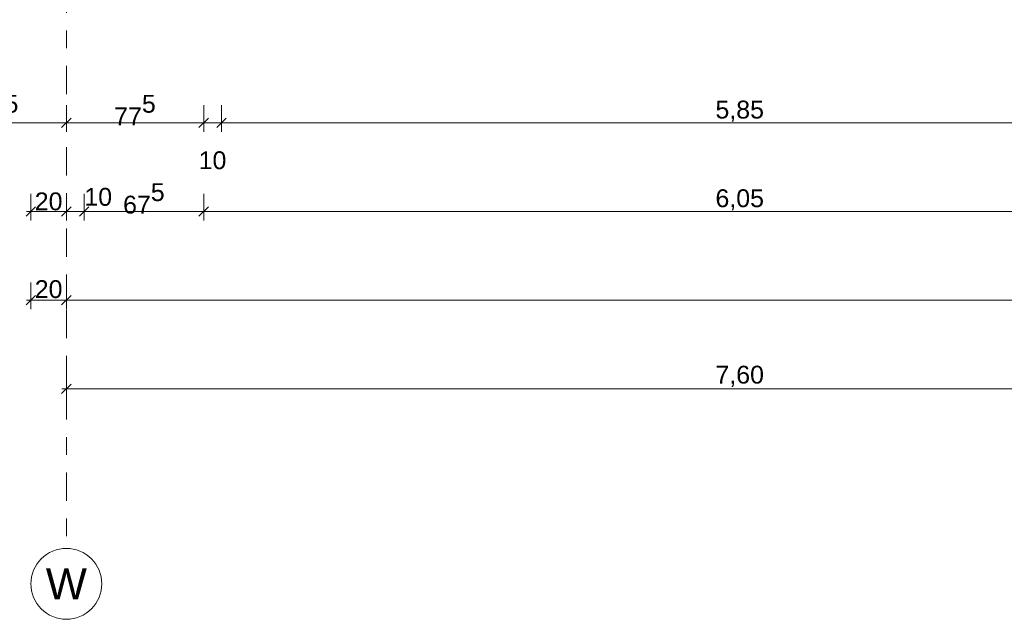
# Model space of a CAD drawing. Header units: metres. Extents: x -273 to 6, y -183 to 13.
# Tile 15 of 256: x -175.68 to -170.13, y -46.57 to -43.19. Entities that reach past the tile are written whole.
import ezdxf

# ---------------------------------------------------------------- set-up
doc = ezdxf.new("R2010")
doc.units = ezdxf.units.M
doc.header["$LTSCALE"] = 0.05
doc.header["$PDMODE"] = 1
doc.header["$PDSIZE"] = -2
doc.linetypes.add('Linienart-53', pattern=[5.291531, 3.175, -1.058062, 0.352704, -0.705764])
doc.layers.get('0').update_dxf_attribs({"lineweight": 25})
doc.layers.add('70 -71 Achsen- 1 Gebäudeachsen', color=7, linetype='Linienart-53', lineweight=18)
doc.layers.add('Keine', color=7, linetype='Continuous', lineweight=9)
doc.layers.add('70 -76 Bemaßung- 2 Allgemein', color=7, linetype='Continuous', lineweight=5, true_color=0x6666cc)
doc.styles.add('Arial', font='arial.ttf')
doc.dimstyles.new('k+k_klein', dxfattribs={"dimtxt": 0.100689, "dimasz": 0.05302, "dimexe": 0.05, "dimexo": 0.15, "dimgap": 0.005, "dimtad": 1, "dimdec": 3, "dimtxsty": 'Arial', "dimblk": 'VW_SLASH-2', "dimblk1": 'VW_SLASH-2', "dimblk2": 'VW_SLASH-2', "dimcen": 0, "dimdle": 0.025, "dimadec": 3, "dimazin": 0, "dimtfac": 0.75, "dimtdec": 3, "dimtix": 1, "dimtmove": 0, "dimatfit": 0, "dimldrblk": 'VW_FILLEDARROW', "dimfxl": 0.1, "dimfxlon": 1, "dimfrac": 2, "dimtolj": 1, "dimarcsym": 0})

# ---------------------------------------------------------------- blocks, each defined once
blk = doc.blocks.new('_Achsen (3D)')
at = {"layer": '70 -71 Achsen- 1 Gebäudeachsen', "transparency": 33554687}
blk.add_line((-175.421, 3.8), (-175.421, -46.172), dxfattribs=at)
at = {"color": 255, "transparency": 33554687}
blk.add_wipeout([(-175.421, -46.172), (-175.4014, -46.173), (-175.382, -46.1759), (-175.3629, -46.1807), (-175.3445, -46.1873), (-175.3267, -46.1957), (-175.3099, -46.2057), (-175.2941, -46.2174), (-175.2796, -46.2306), (-175.2664, -46.2452), (-175.2547, -46.2609), (-175.2446, -46.2778), (-175.2362, -46.2955), (-175.2296, -46.314), (-175.2248, -46.333), (-175.222, -46.3524), (-175.221, -46.372), (-175.222, -46.3916), (-175.2248, -46.4111), (-175.2296, -46.4301), (-175.2362, -46.4486), (-175.2446, -46.4663), (-175.2547, -46.4832), (-175.2664, -46.4989), (-175.2796, -46.5135), (-175.2941, -46.5266), (-175.3099, -46.5383), (-175.3267, -46.5484), (-175.3445, -46.5568), (-175.3629, -46.5634), (-175.382, -46.5682), (-175.4014, -46.5711), (-175.421, -46.572), (-175.4406, -46.5711), (-175.46, -46.5682), (-175.4791, -46.5634), (-175.4975, -46.5568), (-175.5153, -46.5484), (-175.5321, -46.5383), (-175.5479, -46.5266), (-175.5624, -46.5135), (-175.5756, -46.4989), (-175.5873, -46.4832), (-175.5974, -46.4663), (-175.6058, -46.4486), (-175.6124, -46.4301), (-175.6172, -46.4111), (-175.62, -46.3916), (-175.621, -46.372), (-175.62, -46.3524), (-175.6172, -46.333), (-175.6124, -46.314), (-175.6058, -46.2955), (-175.5974, -46.2778), (-175.5873, -46.2609), (-175.5756, -46.2452), (-175.5624, -46.2306), (-175.5479, -46.2174), (-175.5321, -46.2057), (-175.5153, -46.1957), (-175.4975, -46.1873), (-175.4791, -46.1807), (-175.46, -46.1759), (-175.4406, -46.173)], dxfattribs=at).dxf.layer = 'Keine'
at = {"layer": 'Keine', "transparency": 33554687, "flags": 128}
blk.add_lwpolyline([(-175.421, -46.172), (-175.4014, -46.173), (-175.382, -46.1759), (-175.3629, -46.1807), (-175.3445, -46.1873), (-175.3267, -46.1957), (-175.3099, -46.2057), (-175.2941, -46.2174), (-175.2796, -46.2306), (-175.2664, -46.2452), (-175.2547, -46.2609), (-175.2446, -46.2778), (-175.2362, -46.2955), (-175.2296, -46.314), (-175.2248, -46.333), (-175.222, -46.3524), (-175.221, -46.372), (-175.222, -46.3916), (-175.2248, -46.4111), (-175.2296, -46.4301), (-175.2362, -46.4486), (-175.2446, -46.4663), (-175.2547, -46.4832), (-175.2664, -46.4989), (-175.2796, -46.5135), (-175.2941, -46.5266), (-175.3099, -46.5383), (-175.3267, -46.5484), (-175.3445, -46.5568), (-175.3629, -46.5634), (-175.382, -46.5682), (-175.4014, -46.5711), (-175.421, -46.572), (-175.4406, -46.5711), (-175.46, -46.5682), (-175.4791, -46.5634), (-175.4975, -46.5568), (-175.5153, -46.5484), (-175.5321, -46.5383), (-175.5479, -46.5266), (-175.5624, -46.5135), (-175.5756, -46.4989), (-175.5873, -46.4832), (-175.5974, -46.4663), (-175.6058, -46.4486), (-175.6124, -46.4301), (-175.6172, -46.4111), (-175.62, -46.3916), (-175.621, -46.372), (-175.62, -46.3524), (-175.6172, -46.333), (-175.6124, -46.314), (-175.6058, -46.2955), (-175.5974, -46.2778), (-175.5873, -46.2609), (-175.5756, -46.2452), (-175.5624, -46.2306), (-175.5479, -46.2174), (-175.5321, -46.2057), (-175.5153, -46.1957), (-175.4975, -46.1873), (-175.4791, -46.1807), (-175.46, -46.1759), (-175.4406, -46.173)], close=True, dxfattribs=at)
at = {"layer": 'Keine', "transparency": 33554687, "insert": (-175.421, -46.372), "char_height": 0.1762, "attachment_point": 5, "line_spacing_factor": 0.970891, "style": 'Arial'}
blk.add_mtext('W', dxfattribs=at)
blk = doc.blocks.new('VW_SLASH-2')
at = {"color": 0, "linetype": 'ByBlock', "lineweight": -2, "transparency": 16777216}
blk.add_line((0.47, 0), (-1, 0), dxfattribs=at)
at = {"color": 0, "lineweight": 5, "transparency": 16777216, "flags": 128}
blk.add_lwpolyline([(0.5, 0.5), (-0.5, -0.5)], dxfattribs=at)
blk = doc.blocks.new('*D2817')
at = {"layer": '70 -76 Bemaßung- 2 Allgemein', "color": 0, "lineweight": -2}
for p, q in [((-175.421, -45.172), (-175.421, -45.322)), ((-167.821, -45.172), (-167.821, -45.322)), ((-167.874, -45.272), (-175.368, -45.272))]:
    blk.add_line(p, q, dxfattribs=at)
at = {"layer": 'Defpoints', "color": 0}
for p in [(-175.421, -42.294), (-167.821, -42.294), (-175.421, -45.272)]:
    blk.add_point(p, dxfattribs=at)
at = {"layer": '70 -76 Bemaßung- 2 Allgemein', "color": 0, "lineweight": -2, "xscale": 0.05302001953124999, "yscale": 0.05302001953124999, "zscale": 0.05302001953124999, "rotation": 180}
blk.add_blockref('VW_SLASH-2', (-175.421, -45.272), dxfattribs=at)
at = {"layer": '70 -76 Bemaßung- 2 Allgemein', "color": 0, "lineweight": -2, "xscale": 0.05302001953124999, "yscale": 0.05302001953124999, "zscale": 0.05302001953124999}
blk.add_blockref('VW_SLASH-2', (-167.821, -45.272), dxfattribs=at)
at = {"layer": '70 -76 Bemaßung- 2 Allgemein', "color": 0, "insert": (-171.621, -45.2016), "char_height": 0.10069, "attachment_point": 5, "style": 'Arial'}
blk.add_mtext('\\A1;7,60', dxfattribs=at)
blk = doc.blocks.new('VW_FILLEDARROW')
at = {"linetype": 'Continuous', "lineweight": 0, "transparency": 16777216}
blk.add_hatch(color=0, dxfattribs=at).paths.add_polyline_path([(-2.83, 0.76), (0, 0), (-2.83, -0.76)])
at = {"color": 0, "lineweight": 5, "transparency": 16777216, "flags": 128}
blk.add_lwpolyline([(-2.83, 0.76), (0, 0), (-2.83, -0.76)], close=True, dxfattribs=at)
blk = doc.blocks.new('*D2869')
at = {"layer": '70 -76 Bemaßung- 2 Allgemein', "color": 0, "lineweight": -2}
for p, q in [((-175.621, -44.672), (-175.621, -44.822)), ((-175.421, -44.672), (-175.421, -44.822)), ((-175.474, -44.772), (-175.568, -44.772))]:
    blk.add_line(p, q, dxfattribs=at)
at = {"layer": 'Defpoints', "color": 0}
for p in [(-175.621, -38.672), (-175.421, -38.672), (-175.621, -44.772)]:
    blk.add_point(p, dxfattribs=at)
at = {"layer": '70 -76 Bemaßung- 2 Allgemein', "color": 0, "lineweight": -2, "xscale": 0.05302001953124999, "yscale": 0.05302001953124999, "zscale": 0.05302001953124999, "rotation": 180}
blk.add_blockref('VW_SLASH-2', (-175.621, -44.772), dxfattribs=at)
at = {"layer": '70 -76 Bemaßung- 2 Allgemein', "color": 0, "lineweight": -2, "xscale": 0.05302001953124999, "yscale": 0.05302001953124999, "zscale": 0.05302001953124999}
blk.add_blockref('VW_SLASH-2', (-175.421, -44.772), dxfattribs=at)
at = {"layer": '70 -76 Bemaßung- 2 Allgemein', "color": 0, "insert": (-175.521, -44.7106), "char_height": 0.10069, "attachment_point": 5, "style": 'Arial'}
blk.add_mtext('\\A1;20', dxfattribs=at)
blk = doc.blocks.new('*D2870')
at = {"layer": '70 -76 Bemaßung- 2 Allgemein', "color": 0, "lineweight": -2}
for p, q in [((-175.421, -44.672), (-175.421, -44.822)), ((-98.821, -44.672), (-98.821, -44.822)), ((-98.874, -44.772), (-175.368, -44.772))]:
    blk.add_line(p, q, dxfattribs=at)
at = {"layer": 'Defpoints', "color": 0}
for p in [(-175.421, -38.672), (-98.821, -40.047), (-175.421, -44.772)]:
    blk.add_point(p, dxfattribs=at)
at = {"layer": '70 -76 Bemaßung- 2 Allgemein', "color": 0, "lineweight": -2, "xscale": 0.05302001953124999, "yscale": 0.05302001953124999, "zscale": 0.05302001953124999, "rotation": 180}
blk.add_blockref('VW_SLASH-2', (-175.421, -44.772), dxfattribs=at)
at = {"layer": '70 -76 Bemaßung- 2 Allgemein', "color": 0, "lineweight": -2, "xscale": 0.05302001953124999, "yscale": 0.05302001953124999, "zscale": 0.05302001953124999}
blk.add_blockref('VW_SLASH-2', (-98.821, -44.772), dxfattribs=at)
at = {"layer": '70 -76 Bemaßung- 2 Allgemein', "color": 0, "insert": (-137.121, -44.7066), "char_height": 0.10069, "attachment_point": 5, "style": 'Arial'}
blk.add_mtext('\\A1;76,60', dxfattribs=at)
blk = doc.blocks.new('*D2882')
at = {"layer": '70 -76 Bemaßung- 2 Allgemein', "color": 0, "lineweight": -2}
for p, q in [((-175.621, -44.172), (-175.621, -44.322)), ((-175.421, -44.172), (-175.421, -44.322)), ((-175.474, -44.272), (-175.568, -44.272))]:
    blk.add_line(p, q, dxfattribs=at)
at = {"layer": 'Defpoints', "color": 0}
for p in [(-175.621, -38.672), (-175.421, -38.672), (-175.621, -44.272)]:
    blk.add_point(p, dxfattribs=at)
at = {"layer": '70 -76 Bemaßung- 2 Allgemein', "color": 0, "lineweight": -2, "xscale": 0.05302001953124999, "yscale": 0.05302001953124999, "zscale": 0.05302001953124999, "rotation": 180}
blk.add_blockref('VW_SLASH-2', (-175.621, -44.272), dxfattribs=at)
at = {"layer": '70 -76 Bemaßung- 2 Allgemein', "color": 0, "lineweight": -2, "xscale": 0.05302001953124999, "yscale": 0.05302001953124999, "zscale": 0.05302001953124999}
blk.add_blockref('VW_SLASH-2', (-175.421, -44.272), dxfattribs=at)
at = {"layer": '70 -76 Bemaßung- 2 Allgemein', "color": 0, "insert": (-175.521, -44.2156), "char_height": 0.10069, "attachment_point": 5, "style": 'Arial'}
blk.add_mtext('\\A1;20', dxfattribs=at)
blk = doc.blocks.new('*D2883')
at = {"layer": '70 -76 Bemaßung- 2 Allgemein', "color": 0, "lineweight": -2}
for p, q in [((-175.421, -44.172), (-175.421, -44.322)), ((-175.321, -44.172), (-175.321, -44.322)), ((-175.474, -44.272), (-175.527, -44.272)), ((-175.321, -44.272), (-175.421, -44.272)), ((-175.268, -44.272), (-175.215, -44.272))]:
    blk.add_line(p, q, dxfattribs=at)
at = {"layer": 'Defpoints', "color": 0}
for p in [(-175.421, -38.672), (-175.321, -38.672), (-175.421, -44.272)]:
    blk.add_point(p, dxfattribs=at)
at = {"layer": '70 -76 Bemaßung- 2 Allgemein', "color": 0, "lineweight": -2, "xscale": 0.05302001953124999, "yscale": 0.05302001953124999, "zscale": 0.05302001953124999}
blk.add_blockref('VW_SLASH-2', (-175.421, -44.272), dxfattribs=at)
at = {"layer": '70 -76 Bemaßung- 2 Allgemein', "color": 0, "lineweight": -2, "xscale": 0.05302001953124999, "yscale": 0.05302001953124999, "zscale": 0.05302001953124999, "rotation": 180}
blk.add_blockref('VW_SLASH-2', (-175.321, -44.272), dxfattribs=at)
at = {"layer": '70 -76 Bemaßung- 2 Allgemein', "color": 0, "insert": (-175.2411, -44.1901), "char_height": 0.10069, "attachment_point": 5, "style": 'Arial'}
blk.add_mtext('\\A1;10', dxfattribs=at)
blk = doc.blocks.new('*D2884')
at = {"layer": '70 -76 Bemaßung- 2 Allgemein', "color": 0, "lineweight": -2}
for p, q in [((-175.321, -44.172), (-175.321, -44.322)), ((-174.646, -44.172), (-174.646, -44.322)), ((-174.699, -44.272), (-175.268, -44.272))]:
    blk.add_line(p, q, dxfattribs=at)
at = {"layer": 'Defpoints', "color": 0}
for p in [(-175.321, -38.672), (-174.646, -39.347), (-175.321, -44.272)]:
    blk.add_point(p, dxfattribs=at)
at = {"layer": '70 -76 Bemaßung- 2 Allgemein', "color": 0, "lineweight": -2, "xscale": 0.05302001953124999, "yscale": 0.05302001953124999, "zscale": 0.05302001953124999, "rotation": 180}
blk.add_blockref('VW_SLASH-2', (-175.321, -44.272), dxfattribs=at)
at = {"layer": '70 -76 Bemaßung- 2 Allgemein', "color": 0, "lineweight": -2, "xscale": 0.05302001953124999, "yscale": 0.05302001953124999, "zscale": 0.05302001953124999}
blk.add_blockref('VW_SLASH-2', (-174.646, -44.272), dxfattribs=at)
at = {"layer": '70 -76 Bemaßung- 2 Allgemein', "color": 0, "insert": (-174.9835, -44.1989), "char_height": 0.100689, "attachment_point": 5, "style": 'Arial'}
blk.add_mtext('\\A1;67\\S5^ ;', dxfattribs=at)
blk = doc.blocks.new('*D2885')
at = {"layer": '70 -76 Bemaßung- 2 Allgemein', "color": 0, "lineweight": -2}
for p, q in [((-174.646, -44.172), (-174.646, -44.322)), ((-168.596, -44.172), (-168.596, -44.322)), ((-168.649, -44.272), (-174.593, -44.272))]:
    blk.add_line(p, q, dxfattribs=at)
at = {"layer": 'Defpoints', "color": 0}
for p in [(-174.646, -39.347), (-168.596, -39.347), (-174.646, -44.272)]:
    blk.add_point(p, dxfattribs=at)
at = {"layer": '70 -76 Bemaßung- 2 Allgemein', "color": 0, "lineweight": -2, "xscale": 0.05302001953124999, "yscale": 0.05302001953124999, "zscale": 0.05302001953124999, "rotation": 180}
blk.add_blockref('VW_SLASH-2', (-174.646, -44.272), dxfattribs=at)
at = {"layer": '70 -76 Bemaßung- 2 Allgemein', "color": 0, "lineweight": -2, "xscale": 0.05302001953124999, "yscale": 0.05302001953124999, "zscale": 0.05302001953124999}
blk.add_blockref('VW_SLASH-2', (-168.596, -44.272), dxfattribs=at)
at = {"layer": '70 -76 Bemaßung- 2 Allgemein', "color": 0, "insert": (-171.621, -44.2066), "char_height": 0.10069, "attachment_point": 5, "style": 'Arial'}
blk.add_mtext('\\A1;6,05', dxfattribs=at)
blk = doc.blocks.new('*D3060')
at = {"layer": '70 -76 Bemaßung- 2 Allgemein', "color": 0, "lineweight": -2}
for p, q in [((-176.196, -43.672), (-176.196, -43.822)), ((-175.421, -43.672), (-175.421, -43.822)), ((-175.474, -43.772), (-176.143, -43.772))]:
    blk.add_line(p, q, dxfattribs=at)
at = {"layer": 'Defpoints', "color": 0}
for p in [(-176.196, -40.222), (-175.421, -40.222), (-176.196, -43.772)]:
    blk.add_point(p, dxfattribs=at)
at = {"layer": '70 -76 Bemaßung- 2 Allgemein', "color": 0, "lineweight": -2, "xscale": 0.05302001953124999, "yscale": 0.05302001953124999, "zscale": 0.05302001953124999, "rotation": 180}
blk.add_blockref('VW_SLASH-2', (-176.196, -43.772), dxfattribs=at)
at = {"layer": '70 -76 Bemaßung- 2 Allgemein', "color": 0, "lineweight": -2, "xscale": 0.05302001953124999, "yscale": 0.05302001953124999, "zscale": 0.05302001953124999}
blk.add_blockref('VW_SLASH-2', (-175.421, -43.772), dxfattribs=at)
at = {"layer": '70 -76 Bemaßung- 2 Allgemein', "color": 0, "insert": (-175.8085, -43.6998), "char_height": 0.100689, "attachment_point": 5, "style": 'Arial'}
blk.add_mtext('\\A1;77\\S5^ ;', dxfattribs=at)
blk = doc.blocks.new('*D3061')
at = {"layer": '70 -76 Bemaßung- 2 Allgemein', "color": 0, "lineweight": -2}
for p, q in [((-175.421, -43.672), (-175.421, -43.822)), ((-174.646, -43.672), (-174.646, -43.822)), ((-174.699, -43.772), (-175.368, -43.772))]:
    blk.add_line(p, q, dxfattribs=at)
at = {"layer": 'Defpoints', "color": 0}
for p in [(-175.421, -40.222), (-174.646, -40.222), (-175.421, -43.772)]:
    blk.add_point(p, dxfattribs=at)
at = {"layer": '70 -76 Bemaßung- 2 Allgemein', "color": 0, "lineweight": -2, "xscale": 0.05302001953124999, "yscale": 0.05302001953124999, "zscale": 0.05302001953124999, "rotation": 180}
blk.add_blockref('VW_SLASH-2', (-175.421, -43.772), dxfattribs=at)
at = {"layer": '70 -76 Bemaßung- 2 Allgemein', "color": 0, "lineweight": -2, "xscale": 0.05302001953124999, "yscale": 0.05302001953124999, "zscale": 0.05302001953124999}
blk.add_blockref('VW_SLASH-2', (-174.646, -43.772), dxfattribs=at)
at = {"layer": '70 -76 Bemaßung- 2 Allgemein', "color": 0, "insert": (-175.0335, -43.6998), "char_height": 0.100689, "attachment_point": 5, "style": 'Arial'}
blk.add_mtext('\\A1;77\\S5^ ;', dxfattribs=at)
blk = doc.blocks.new('*D3062')
at = {"layer": '70 -76 Bemaßung- 2 Allgemein', "color": 0, "lineweight": -2}
for p, q in [((-174.646, -43.672), (-174.646, -43.822)), ((-174.546, -43.672), (-174.546, -43.822)), ((-174.699, -43.772), (-174.752, -43.772)), ((-174.546, -43.772), (-174.646, -43.772)), ((-174.493, -43.772), (-174.44, -43.772))]:
    blk.add_line(p, q, dxfattribs=at)
at = {"layer": 'Defpoints', "color": 0}
for p in [(-174.646, -40.222), (-174.546, -40.322), (-174.646, -43.772)]:
    blk.add_point(p, dxfattribs=at)
at = {"layer": '70 -76 Bemaßung- 2 Allgemein', "color": 0, "lineweight": -2, "xscale": 0.05302001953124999, "yscale": 0.05302001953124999, "zscale": 0.05302001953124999}
blk.add_blockref('VW_SLASH-2', (-174.646, -43.772), dxfattribs=at)
at = {"layer": '70 -76 Bemaßung- 2 Allgemein', "color": 0, "lineweight": -2, "xscale": 0.05302001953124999, "yscale": 0.05302001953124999, "zscale": 0.05302001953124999, "rotation": 180}
blk.add_blockref('VW_SLASH-2', (-174.546, -43.772), dxfattribs=at)
at = {"layer": '70 -76 Bemaßung- 2 Allgemein', "color": 0, "insert": (-174.596, -43.9837), "char_height": 0.10069, "attachment_point": 5, "style": 'Arial'}
blk.add_mtext('\\A1;10', dxfattribs=at)
blk = doc.blocks.new('*D3063')
at = {"layer": '70 -76 Bemaßung- 2 Allgemein', "color": 0, "lineweight": -2}
for p, q in [((-174.546, -43.672), (-174.546, -43.822)), ((-168.696, -43.672), (-168.696, -43.822)), ((-168.749, -43.772), (-174.493, -43.772))]:
    blk.add_line(p, q, dxfattribs=at)
at = {"layer": 'Defpoints', "color": 0}
for p in [(-174.546, -40.322), (-168.696, -40.322), (-174.546, -43.772)]:
    blk.add_point(p, dxfattribs=at)
at = {"layer": '70 -76 Bemaßung- 2 Allgemein', "color": 0, "lineweight": -2, "xscale": 0.05302001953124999, "yscale": 0.05302001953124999, "zscale": 0.05302001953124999, "rotation": 180}
blk.add_blockref('VW_SLASH-2', (-174.546, -43.772), dxfattribs=at)
at = {"layer": '70 -76 Bemaßung- 2 Allgemein', "color": 0, "lineweight": -2, "xscale": 0.05302001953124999, "yscale": 0.05302001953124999, "zscale": 0.05302001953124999}
blk.add_blockref('VW_SLASH-2', (-168.696, -43.772), dxfattribs=at)
at = {"layer": '70 -76 Bemaßung- 2 Allgemein', "color": 0, "insert": (-171.621, -43.7066), "char_height": 0.10069, "attachment_point": 5, "style": 'Arial'}
blk.add_mtext('\\A1;5,85', dxfattribs=at)
blk = doc.blocks.new('Gruppe-2780')
at = {"layer": '70 -76 Bemaßung- 2 Allgemein'}
dim = blk.add_aligned_dim(p1=(-167.82099996, -42.29404198), p2=(-175.42099996, -42.29404198), distance=2.978, text='7,60', dimstyle='k+k_klein', override={"dimtxt": 0.100689, "dimgap": 0.01, "dimdec": 8, "dimpost": '<>', "dimtxsty": 'Arial', "dimtmove": 2}, dxfattribs=at)
dim.commit()
dim.dimension.update_dxf_attribs({"geometry": '*D2817', "text_midpoint": (-171.62099996, -45.20157844)})
blk = doc.blocks.new('Gruppe-2785')
at = {"layer": '70 -76 Bemaßung- 2 Allgemein'}
for base, p1, p2, text, override, picture, middle in [((-175.62099996, -44.77204198), (-175.42099996, -38.67204198), (-175.62099996, -38.67204198), '20', {"dimtxt": 0.100689, "dimgap": 0.01, "dimdec": 8, "dimpost": '<>', "dimtxsty": 'Arial', "dimtmove": 2}, '*D2869', (-175.52099996, -44.71064042)), ((-175.42099996, -44.77204198), (-98.82099996, -40.04704198), (-175.42099996, -38.67204198), '76,60', {"dimtxt": 0.100689, "dimgap": 0.005, "dimdec": 8, "dimpost": '<>', "dimtxsty": 'Arial', "dimtmove": 2}, '*D2870', (-137.12099996, -44.70657844))]:
    dim = blk.add_linear_dim(base=base, p1=p1, p2=p2, text=text, dimstyle='k+k_klein', override=override, dxfattribs=at)
    dim.commit()
    dim.dimension.update_dxf_attribs({"geometry": picture, "text_midpoint": middle})
blk = doc.blocks.new('Gruppe-2787')
at = {"layer": '70 -76 Bemaßung- 2 Allgemein'}
for base, p1, p2, text, picture, middle in [((-175.62099996, -44.27204198), (-175.42099996, -38.67204198), (-175.62099996, -38.67204198), '20', '*D2882', (-175.52099996, -44.21564042)), ((-175.32099996, -44.27204198), (-174.64599996, -39.34704198), (-175.32099996, -38.67204198), '67\\S5^ ;', '*D2884', (-174.98349996, -44.19890932)), ((-174.64599996, -44.27204198), (-168.59599996, -39.34704198), (-174.64599996, -39.34704198), '6,05', '*D2885', (-171.62099996, -44.20657844))]:
    dim = blk.add_linear_dim(base=base, p1=p1, p2=p2, text=text, dimstyle='k+k_klein', override={"dimtxt": 0.100689, "dimgap": 0.005, "dimdec": 8, "dimpost": '<>', "dimtxsty": 'Arial', "dimtmove": 2}, dxfattribs=at)
    dim.commit()
    dim.dimension.update_dxf_attribs({"geometry": picture, "text_midpoint": middle})
dim = blk.add_linear_dim(base=(-175.42099996, -44.27204198), p1=(-175.32099996, -38.67204198), p2=(-175.42099996, -38.67204198), text='10', dimstyle='k+k_klein', override={"dimtxt": 0.100689, "dimgap": 0.000954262, "dimdec": 8, "dimpost": '<>', "dimtxsty": 'Arial', "dimtix": 0, "dimtmove": 2}, dxfattribs=at)
dim.commit()
dim.dimension.update_dxf_attribs({"geometry": '*D2883', "text_midpoint": (-175.24110958, -44.19012522), "dimtype": 160})
blk = doc.blocks.new('Gruppe-2791')
at = {"layer": '70 -76 Bemaßung- 2 Allgemein'}
for base, p1, p2, text, override, picture, middle in [((-176.19599996, -43.77204198), (-175.42099996, -40.22204198), (-176.19599996, -40.22204198), '77\\S5^ ;', {"dimtxt": 0.100689, "dimgap": 0.005, "dimdec": 8, "dimpost": '<>', "dimtxsty": 'Arial', "dimtmove": 2}, '*D3060', (-175.80849996, -43.69976518)), ((-175.42099996, -43.77204198), (-174.64599996, -40.22204198), (-175.42099996, -40.22204198), '77\\S5^ ;', {"dimtxt": 0.100689, "dimgap": 0.005, "dimdec": 8, "dimpost": '<>', "dimtxsty": 'Arial', "dimtmove": 2}, '*D3061', (-175.03349996, -43.69976518)), ((-174.64599996, -43.77204198), (-174.54599996, -40.32204198), (-174.64599996, -40.22204198), '10', {"dimtxt": 0.100689, "dimgap": 0.005, "dimdec": 8, "dimpost": '<>', "dimtxsty": 'Arial', "dimtix": 0, "dimtmove": 2}, '*D3062', (-174.59599996, -43.98374666)), ((-174.54599996, -43.77204198), (-168.69599996, -40.32204198), (-174.54599996, -40.32204198), '5,85', {"dimtxt": 0.100689, "dimgap": 0.005, "dimdec": 8, "dimpost": '<>', "dimtxsty": 'Arial', "dimtmove": 2}, '*D3063', (-171.62099996, -43.70657844))]:
    dim = blk.add_linear_dim(base=base, p1=p1, p2=p2, text=text, dimstyle='k+k_klein', override=override, dxfattribs=at)
    dim.commit()
    dim.dimension.update_dxf_attribs({"geometry": picture, "text_midpoint": middle})
blk = doc.blocks.new('_FU_2D Bemaßung_ Beschriftung (3D)')
at = {"layer": '70 -76 Bemaßung- 2 Allgemein'}
for name in ['Gruppe-2787', 'Gruppe-2785', 'Gruppe-2791', 'Gruppe-2780']:
    blk.add_blockref(name, (0, 0), dxfattribs=at)

msp = doc.modelspace()

# ---------------------------------------------------------------- block references
at = {"layer": 'Keine', "color": 1}
msp.add_blockref('_Achsen (3D)', (0, 0), dxfattribs=at)

# ---------------------------------------------------------------- next in the draw order: block references
msp.add_blockref('_FU_2D Bemaßung_ Beschriftung (3D)', (0, 0), dxfattribs=at)

doc.saveas('drawing.dxf')
